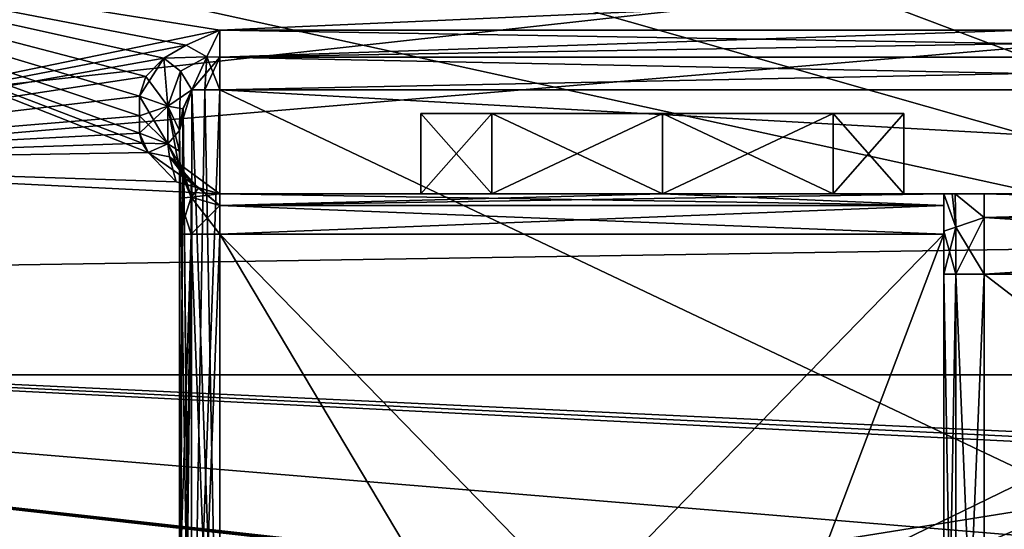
# Model space of a CAD drawing. Header units: millimetres. Extents: x -143 to 143, y -35 to 35.
# Tile 151 of 176: x 117 to 130, y -12 to -6. Entities that reach past the tile are written whole.
import ezdxf

# ---------------------------------------------------------------- set-up
doc = ezdxf.new("R2010")
doc.units = ezdxf.units.MM
doc.header["$LTSCALE"] = 65.185185
for name, color, linetype in [('1378', 7, 'CONTINUOUS'), ('1392', 7, 'CONTINUOUS'), ('1393', 7, 'CONTINUOUS'), ('1394', 7, 'CONTINUOUS'), ('1395', 7, 'CONTINUOUS'), ('1512', 7, 'CONTINUOUS'), ('1513', 7, 'CONTINUOUS'), ('1514', 7, 'CONTINUOUS'), ('1515', 7, 'CONTINUOUS'), ('1535', 7, 'CONTINUOUS'), ('1536', 7, 'CONTINUOUS'), ('1537', 7, 'CONTINUOUS'), ('1538', 7, 'CONTINUOUS'), ('1556', 7, 'CONTINUOUS'), ('1557', 7, 'CONTINUOUS'), ('1558', 7, 'CONTINUOUS'), ('1561', 7, 'CONTINUOUS'), ('1564', 7, 'CONTINUOUS'), ('1654', 7, 'CONTINUOUS'), ('1655', 7, 'CONTINUOUS'), ('1656', 7, 'CONTINUOUS'), ('1657', 7, 'CONTINUOUS'), ('1658', 7, 'CONTINUOUS'), ('1659', 7, 'CONTINUOUS'), ('1660', 7, 'CONTINUOUS'), ('1666', 7, 'CONTINUOUS'), ('1668', 7, 'CONTINUOUS'), ('1679', 7, 'CONTINUOUS'), ('1680', 7, 'CONTINUOUS'), ('1681', 7, 'CONTINUOUS'), ('1683', 7, 'CONTINUOUS'), ('1684', 7, 'CONTINUOUS'), ('1691', 7, 'CONTINUOUS'), ('1692', 7, 'CONTINUOUS'), ('1694', 7, 'CONTINUOUS'), ('1695', 7, 'CONTINUOUS'), ('1696', 7, 'CONTINUOUS'), ('1706', 7, 'CONTINUOUS'), ('1707', 7, 'CONTINUOUS'), ('1708', 7, 'CONTINUOUS'), ('1709', 7, 'CONTINUOUS'), ('1710', 7, 'CONTINUOUS'), ('1711', 7, 'CONTINUOUS'), ('1712', 7, 'CONTINUOUS'), ('1713', 7, 'CONTINUOUS'), ('1714', 7, 'CONTINUOUS'), ('1715', 7, 'CONTINUOUS'), ('1771', 7, 'CONTINUOUS'), ('1772', 7, 'CONTINUOUS'), ('1776', 7, 'CONTINUOUS')]:
    doc.layers.add(name, color=color, linetype=linetype)

msp = doc.modelspace()

# ---------------------------------------------------------------- linework, layer by layer
at = {"layer": '1378', "color": 7, "linetype": 'CONTINUOUS', "true_color": 0xe0f2ff}
for points in [[(112, -7.608, -2.472), (112, -4.702, -6.472), (119.058, -7.485, -2.824), (112, -7.608, -2.472)], [(119.058, -7.485, -2.824), (112, -4.702, -6.472), (118.985, -7.369, -3.114), (119.058, -7.485, -2.824)], [(118.985, -7.369, -3.114), (112, -4.702, -6.472), (118.95, -7.247, -3.388), (118.985, -7.369, -3.114)], [(118.95, -7.247, -3.388), (112, -4.702, -6.472), (118.95, -7.03, -3.819), (118.95, -7.247, -3.388)], [(118.95, -7.03, -3.819), (112, -4.702, -6.472), (118.95, -6.787, -4.235), (118.95, -7.03, -3.819)], [(118.95, -6.787, -4.235), (112, -4.702, -6.472), (119.031, -6.54, -4.607), (118.95, -6.787, -4.235)], [(119.031, -6.54, -4.607), (112, -4.702, -6.472), (119.256, -6.314, -4.913), (119.031, -6.54, -4.607)], [(119.256, -6.314, -4.913), (112, -4.702, -6.472), (119.534, -6.151, -5.115), (119.256, -6.314, -4.913)], [(119.534, -6.151, -5.115), (112, -4.702, -6.472), (119.95, -5.963, -5.333), (119.534, -6.151, -5.115)], [(119.95, -5.963, -5.333), (112, -4.702, -6.472), (139.95, -5.963, -5.333), (119.95, -5.963, -5.333)], [(139.95, -5.963, -5.333), (112, -4.702, -6.472), (139.95, -5.245, -6.041), (139.95, -5.963, -5.333)], [(112, -4.702, 6.472), (112, -7.608, 2.472), (119.95, -5.963, 5.333), (112, -4.702, 6.472)], [(139.95, -5.072, 6.186), (112, -4.702, 6.472), (119.95, -5.963, 5.333), (139.95, -5.072, 6.186)], [(129.95, -5.963, 5.333), (139.95, -5.072, 6.186), (119.95, -5.963, 5.333), (129.95, -5.963, 5.333)], [(119.95, -5.963, 5.333), (112, -7.608, 2.472), (119.533, -6.151, 5.115), (119.95, -5.963, 5.333)], [(119.533, -6.151, 5.115), (112, -7.608, 2.472), (119.256, -6.314, 4.913), (119.533, -6.151, 5.115)], [(119.256, -6.314, 4.913), (112, -7.608, 2.472), (119.031, -6.54, 4.607), (119.256, -6.314, 4.913)], [(119.031, -6.54, 4.607), (112, -7.608, 2.472), (118.95, -6.787, 4.235), (119.031, -6.54, 4.607)], [(118.95, -6.787, 4.235), (112, -7.608, 2.472), (118.95, -7.03, 3.819), (118.95, -6.787, 4.235)], [(118.95, -7.03, 3.819), (112, -7.608, 2.472), (118.95, -7.247, 3.388), (118.95, -7.03, 3.819)], [(118.95, -7.247, 3.388), (112, -7.608, 2.472), (118.986, -7.371, 3.109), (118.95, -7.247, 3.388)], [(118.986, -7.371, 3.109), (112, -7.608, 2.472), (119.058, -7.485, 2.824), (118.986, -7.371, 3.109)], [(119.408, -7.85, -1.544), (112, -7.608, -2.472), (119.058, -7.485, -2.824), (119.408, -7.85, -1.544)], [(119.058, -7.485, 2.824), (112, -7.608, 2.472), (119.407, -7.849, 1.545), (119.058, -7.485, 2.824)], [(112, -7.608, 2.472), (112, -7.608, -2.472), (119.407, -7.849, 1.545), (112, -7.608, 2.472)], [(119.407, -7.849, 1.545), (112, -7.608, -2.472), (119.95, -8, 0), (119.407, -7.849, 1.545)], [(119.95, -8, 0), (112, -7.608, -2.472), (119.408, -7.85, -1.544), (119.95, -8, 0)]]:
    msp.add_3dface(points, dxfattribs=at)
at = {"layer": '1392', "color": 7, "linetype": 'CONTINUOUS', "true_color": 0xe0f2ff}
for points in [[(139.95, -6.708, -5), (139.95, -7.828, -5), (119.95, -16.439, -5), (139.95, -6.708, -5)], [(119.95, -6.708, -5), (139.95, -6.708, -5), (119.95, -16.439, -5), (119.95, -6.708, -5)], [(139.95, -7.828, -5), (140.45, -8.064, -5), (119.95, -16.439, -5), (139.95, -7.828, -5)], [(119.95, -16.439, -5), (140.45, -8.064, -5), (140.45, -16.439, -5), (119.95, -16.439, -5)]]:
    msp.add_3dface(points, dxfattribs=at)
at = {"layer": '1393', "color": 7, "linetype": 'CONTINUOUS', "true_color": 0xe0f2ff}
for points in [[(139.95, -7.828, 5), (139.95, -6.708, 5), (119.95, -6.708, 5), (139.95, -7.828, 5)], [(140.45, -16.439, 5), (139.95, -7.828, 5), (119.95, -6.708, 5), (140.45, -16.439, 5)], [(119.95, -16.439, 5), (140.45, -16.439, 5), (119.95, -6.708, 5), (119.95, -16.439, 5)]]:
    msp.add_3dface(points, dxfattribs=at)
at = {"layer": '1394', "color": 7, "linetype": 'CONTINUOUS', "true_color": 0xe0f2ff}
for points in [[(119.95, -17.748, -3.5), (125.45, -17.748, -3.5), (128.95, -8.5, -3.5), (119.95, -17.748, -3.5)], [(119.95, -8.5, -3.5), (119.95, -17.748, -3.5), (128.95, -8.5, -3.5), (119.95, -8.5, -3.5)], [(128.95, -8.5, -3.5), (125.45, -17.748, -3.5), (128.95, -17.748, -3.5), (128.95, -8.5, -3.5)]]:
    msp.add_3dface(points, dxfattribs=at)
at = {"layer": '1395', "color": 7, "linetype": 'CONTINUOUS', "true_color": 0xe0f2ff}
for points in [[(128.95, -8.5, 3.5), (128.95, -17.748, 3.5), (119.95, -8.5, 3.5), (128.95, -8.5, 3.5)], [(119.95, -8.5, 3.5), (128.95, -17.748, 3.5), (125.45, -17.748, 3.5), (119.95, -8.5, 3.5)], [(119.95, -17.748, 3.5), (119.95, -8.5, 3.5), (125.45, -17.748, 3.5), (119.95, -17.748, 3.5)]]:
    msp.add_3dface(points, dxfattribs=at)
at = {"layer": '1512', "color": 7, "linetype": 'CONTINUOUS', "true_color": 0xe0f2ff}
for points in [[(119.45, -7.211, -4.5), (119.45, -16.439, -4.5), (119.45, -7.469, -4.057), (119.45, -7.211, -4.5)], [(119.45, -7.469, -4.057), (119.45, -16.439, -4.5), (119.45, -8.5, -4), (119.45, -7.469, -4.057)], [(119.45, -7.7, -3.6), (119.45, -7.469, -4.057), (119.45, -8.053, -3.894), (119.45, -7.7, -3.6)], [(119.45, -8.053, -3.894), (119.45, -7.469, -4.057), (119.45, -8.5, -4), (119.45, -8.053, -3.894)], [(119.45, -8.5, -4), (119.45, -16.439, -4.5), (119.45, -13.025, -4), (119.45, -8.5, -4)]]:
    msp.add_3dface(points, dxfattribs=at)
at = {"layer": '1513', "color": 7, "linetype": 'CONTINUOUS', "true_color": 0xe0f2ff}
for points in [[(128.95, -8, -3), (128.95, -8.146, -3.354), (128.95, -8, -2.118), (128.95, -8, -3)], [(128.95, -8, -2.118), (128.95, -8.146, -3.354), (128.95, -8.465, -2.401), (128.95, -8, -2.118)], [(128.95, -8.146, -3.354), (128.95, -8.5, -3.5), (128.95, -8.465, -2.401), (128.95, -8.146, -3.354)], [(128.95, -8.465, -2.401), (128.95, -8.5, -3.5), (128.95, -9, -2.5), (128.95, -8.465, -2.401)], [(128.95, -8.5, -3.5), (128.95, -17.748, -3.5), (128.95, -9, -2.5), (128.95, -8.5, -3.5)], [(128.95, -9, -2.5), (128.95, -17.748, -3.5), (128.95, -17.471, -2.5), (128.95, -9, -2.5)]]:
    msp.add_3dface(points, dxfattribs=at)
at = {"layer": '1514', "color": 7, "linetype": 'CONTINUOUS', "true_color": 0xe0f2ff}
for points in [[(140.45, -9, -2), (129.45, -9, -2), (140.45, -17.471, -2), (140.45, -9, -2)], [(140.45, -17.471, -2), (129.45, -9, -2), (129.45, -17.471, -2), (140.45, -17.471, -2)]]:
    msp.add_3dface(points, dxfattribs=at)
at = {"layer": '1515', "color": 7, "linetype": 'CONTINUOUS', "true_color": 0xe0f2ff}
for points in [[(140.45, -17.471, 2), (129.45, -17.471, 2), (140.45, -9, 2), (140.45, -17.471, 2)], [(140.45, -9, 2), (129.45, -17.471, 2), (129.45, -9, 2), (140.45, -9, 2)]]:
    msp.add_3dface(points, dxfattribs=at)
at = {"layer": '1535', "color": 7, "linetype": 'CONTINUOUS', "true_color": 0xe0f2ff}
for points in [[(120.302, -2.652, -20.328), (121.4, 0, -20.5), (140.45, -10.25, -17.754), (120.302, -2.652, -20.328)], [(140.45, -10.25, -17.754), (121.4, 0, -20.5), (140.45, 0, -20.5), (140.45, -10.25, -17.754)], [(93.65, 0, -20.5), (117.65, -3.75, -20.154), (140.45, -10.25, -17.754), (93.65, 0, -20.5)], [(93.65, -10.25, -17.754), (93.65, 0, -20.5), (140.45, -10.25, -17.754), (93.65, -10.25, -17.754)], [(117.65, -3.75, -20.154), (120.302, -2.652, -20.328), (140.45, -10.25, -17.754), (117.65, -3.75, -20.154)], [(93.65, -17.754, -10.25), (93.65, -10.25, -17.754), (140.45, -17.754, -10.25), (93.65, -17.754, -10.25)], [(140.45, -17.754, -10.25), (93.65, -10.25, -17.754), (140.45, -10.25, -17.754), (140.45, -17.754, -10.25)]]:
    msp.add_3dface(points, dxfattribs=at)
at = {"layer": '1536', "color": 7, "linetype": 'CONTINUOUS', "true_color": 0xe0f2ff}
for points in [[(93.65, 0, 20.5), (93.65, -10.25, 17.754), (140.45, 0, 20.5), (93.65, 0, 20.5)], [(140.45, 0, 20.5), (93.65, -10.25, 17.754), (140.45, -10.25, 17.754), (140.45, 0, 20.5)], [(93.65, -10.25, 17.754), (93.65, -17.754, 10.25), (140.45, -10.25, 17.754), (93.65, -10.25, 17.754)], [(140.45, -10.25, 17.754), (93.65, -17.754, 10.25), (140.45, -17.754, 10.25), (140.45, -10.25, 17.754)]]:
    msp.add_3dface(points, dxfattribs=at)
at = {"layer": '1537', "color": 7, "linetype": 'CONTINUOUS', "true_color": 0xe0f2ff}
for points in [[(140.45, -5.286, -17.729), (113.95, -5.286, -17.729), (93.65, -9.25, -16.021), (140.45, -5.286, -17.729)], [(140.45, -8.525, -16.419), (140.45, -5.286, -17.729), (93.65, -9.25, -16.021), (140.45, -8.525, -16.419)], [(140.45, -11.459, -14.524), (140.45, -8.525, -16.419), (93.65, -9.25, -16.021), (140.45, -11.459, -14.524)], [(93.65, -16.021, -9.25), (140.45, -11.459, -14.524), (93.65, -9.25, -16.021), (93.65, -16.021, -9.25)], [(140.2, -11.525, -14.471), (140.45, -11.459, -14.524), (93.65, -16.021, -9.25), (140.2, -11.525, -14.471)], [(139.95, -11.591, -14.419), (140.2, -11.525, -14.471), (93.65, -16.021, -9.25), (139.95, -11.591, -14.419)], [(139.95, -13.081, -13.081), (139.95, -11.591, -14.419), (93.65, -16.021, -9.25), (139.95, -13.081, -13.081)]]:
    msp.add_3dface(points, dxfattribs=at)
at = {"layer": '1538', "color": 7, "linetype": 'CONTINUOUS', "true_color": 0xe0f2ff}
for points in [[(93.65, -9.25, 16.021), (93.65, 0, 18.5), (140.45, -4.085, 18.043), (93.65, -9.25, 16.021)], [(140.45, -11.459, 14.524), (93.65, -9.25, 16.021), (140.45, -4.085, 18.043), (140.45, -11.459, 14.524)], [(93.65, -16.021, 9.25), (93.65, -9.25, 16.021), (140.45, -14.524, 11.459), (93.65, -16.021, 9.25)], [(140.45, -14.524, 11.459), (93.65, -9.25, 16.021), (140.2, -14.471, 11.525), (140.45, -14.524, 11.459)], [(140.2, -14.471, 11.525), (93.65, -9.25, 16.021), (139.95, -14.419, 11.591), (140.2, -14.471, 11.525)], [(139.95, -14.419, 11.591), (93.65, -9.25, 16.021), (139.95, -13.081, 13.081), (139.95, -14.419, 11.591)], [(139.95, -13.081, 13.081), (93.65, -9.25, 16.021), (139.95, -11.591, 14.419), (139.95, -13.081, 13.081)], [(139.95, -11.591, 14.419), (93.65, -9.25, 16.021), (140.2, -11.525, 14.471), (139.95, -11.591, 14.419)], [(140.2, -11.525, 14.471), (93.65, -9.25, 16.021), (140.45, -11.459, 14.524), (140.2, -11.525, 14.471)]]:
    msp.add_3dface(points, dxfattribs=at)
at = {"layer": '1556', "color": 7, "linetype": 'CONTINUOUS', "true_color": 0xe0f2ff}
for points in [[(122.45, -7), (123.329, -7, -2.121), (123.329, -7, 2.121), (122.45, -7)], [(123.329, -7, -2.121), (125.45, -7, -3), (123.329, -7, 2.121), (123.329, -7, -2.121)], [(123.329, -7, 2.121), (125.45, -7, -3), (125.45, -7, 3), (123.329, -7, 2.121)], [(125.45, -7, 3), (125.45, -7, -3), (127.571, -7, -2.121), (125.45, -7, 3)], [(127.571, -7, 2.121), (125.45, -7, 3), (127.571, -7, -2.121), (127.571, -7, 2.121)], [(128.45, -7), (127.571, -7, 2.121), (127.571, -7, -2.121), (128.45, -7)]]:
    msp.add_3dface(points, dxfattribs=at)
at = {"layer": '1557', "color": 7, "linetype": 'CONTINUOUS', "true_color": 0xe0f2ff}
for points in [[(127.571, -7, -2.121), (125.45, -7, -3), (127.571, -8, -2.121), (127.571, -7, -2.121)], [(125.45, -7, -3), (125.45, -8, -3), (127.571, -8, -2.121), (125.45, -7, -3)], [(125.45, -7, 3), (127.571, -7, 2.121), (125.45, -8, 3), (125.45, -7, 3)], [(125.45, -8, 3), (127.571, -7, 2.121), (127.571, -8, 2.121), (125.45, -8, 3)], [(127.571, -7, 2.121), (128.45, -7), (127.571, -8, 2.121), (127.571, -7, 2.121)], [(128.45, -7), (127.571, -7, -2.121), (128.45, -8), (128.45, -7)], [(127.571, -8, 2.121), (128.45, -7), (128.45, -8), (127.571, -8, 2.121)], [(128.45, -8), (127.571, -7, -2.121), (127.571, -8, -2.121), (128.45, -8)]]:
    msp.add_3dface(points, dxfattribs=at)
at = {"layer": '1558', "color": 7, "linetype": 'CONTINUOUS', "true_color": 0xe0f2ff}
for points in [[(123.329, -7, -2.121), (122.45, -7), (123.329, -8, -2.121), (123.329, -7, -2.121)], [(122.45, -7), (123.329, -7, 2.121), (122.45, -8), (122.45, -7)], [(123.329, -8, -2.121), (122.45, -7), (122.45, -8), (123.329, -8, -2.121)], [(122.45, -8), (123.329, -7, 2.121), (123.329, -8, 2.121), (122.45, -8)], [(125.45, -7, -3), (123.329, -7, -2.121), (125.45, -8, -3), (125.45, -7, -3)], [(125.45, -8, -3), (123.329, -7, -2.121), (123.329, -8, -2.121), (125.45, -8, -3)], [(123.329, -7, 2.121), (125.45, -7, 3), (123.329, -8, 2.121), (123.329, -7, 2.121)], [(125.45, -7, 3), (125.45, -8, 3), (123.329, -8, 2.121), (125.45, -7, 3)]]:
    msp.add_3dface(points, dxfattribs=at)
at = {"layer": '1561', "color": 7, "linetype": 'CONTINUOUS', "true_color": 0xe0f2ff}
for points in [[(128.95, -9, 2.5), (129.096, -9, 2.146), (128.95, -17.471, 2.5), (128.95, -9, 2.5)], [(128.95, -17.471, 2.5), (129.096, -9, 2.146), (129.096, -17.471, 2.146), (128.95, -17.471, 2.5)], [(129.45, -9, 2), (129.45, -17.471, 2), (129.096, -17.471, 2.146), (129.45, -9, 2)], [(129.096, -9, 2.146), (129.45, -9, 2), (129.096, -17.471, 2.146), (129.096, -9, 2.146)]]:
    msp.add_3dface(points, dxfattribs=at)
at = {"layer": '1564', "color": 7, "linetype": 'CONTINUOUS', "true_color": 0xe0f2ff}
for points in [[(128.95, -9, -2.5), (128.95, -17.471, -2.5), (129.096, -17.471, -2.146), (128.95, -9, -2.5)], [(128.95, -9, -2.5), (129.096, -17.471, -2.146), (129.096, -9, -2.146), (128.95, -9, -2.5)], [(129.45, -17.471, -2), (129.45, -9, -2), (129.096, -9, -2.146), (129.45, -17.471, -2)], [(129.096, -17.471, -2.146), (129.45, -17.471, -2), (129.096, -9, -2.146), (129.096, -17.471, -2.146)]]:
    msp.add_3dface(points, dxfattribs=at)
at = {"layer": '1654', "color": 7, "linetype": 'CONTINUOUS', "true_color": 0xe0f2ff}
for points in [[(125.45, -8, -3), (128.95, -8, -3), (127.571, -8, -2.121), (125.45, -8, -3)], [(125.45, -8, 3), (127.571, -8, 2.121), (128.95, -8, 2.118), (125.45, -8, 3)], [(128.95, -8, 3), (125.45, -8, 3), (128.95, -8, 2.118), (128.95, -8, 3)], [(128.95, -8, -3), (128.45, -8), (127.571, -8, -2.121), (128.95, -8, -3)], [(127.571, -8, 2.121), (128.45, -8), (128.95, -8, 2.118), (127.571, -8, 2.121)], [(128.95, -8, -3), (128.95, -8, -2.118), (128.45, -8), (128.95, -8, -3)], [(128.45, -8), (128.95, -8, -2.118), (128.95, -8, 2.118), (128.45, -8)], [(128.95, -8, -2.118), (129.052, -8, -1.66), (128.95, -8, 2.118), (128.95, -8, -2.118)], [(128.95, -8, 2.118), (129.052, -8, -1.66), (129.05, -8, 1.663), (128.95, -8, 2.118)], [(129.052, -8, -1.66), (129.089, -8, -1.575), (129.05, -8, 1.663), (129.052, -8, -1.66)], [(129.05, -8, 1.663), (129.089, -8, -1.575), (129.089, -8, 1.577), (129.05, -8, 1.663)], [(129.089, -8, -1.575), (129.45, -8, -1), (129.089, -8, 1.577), (129.089, -8, -1.575)], [(129.089, -8, 1.577), (129.45, -8, -1), (129.45, -8, 1), (129.089, -8, 1.577)], [(129.45, -8, -1), (140.45, -8, -1), (129.45, -8, 1), (129.45, -8, -1)], [(129.45, -8, 1), (140.45, -8, -1), (140.45, -8, 1), (129.45, -8, 1)]]:
    msp.add_3dface(points, dxfattribs=at)
at = {"layer": '1655', "color": 7, "linetype": 'CONTINUOUS', "true_color": 0xe0f2ff}
for points in [[(129.45, -8, 1), (140.45, -8, 1), (140.45, -8.293, 1.707), (129.45, -8, 1)], [(129.45, -8, 1), (140.45, -8.293, 1.707), (129.45, -8.293, 1.707), (129.45, -8, 1)], [(140.45, -9, 2), (129.45, -9, 2), (129.45, -8.293, 1.707), (140.45, -9, 2)], [(140.45, -8.293, 1.707), (140.45, -9, 2), (129.45, -8.293, 1.707), (140.45, -8.293, 1.707)]]:
    msp.add_3dface(points, dxfattribs=at)
at = {"layer": '1656', "color": 7, "linetype": 'CONTINUOUS', "true_color": 0xe0f2ff}
for points in [[(140.45, -8, -1), (129.45, -8, -1), (129.45, -8.293, -1.707), (140.45, -8, -1)], [(140.45, -8.293, -1.707), (140.45, -8, -1), (129.45, -8.293, -1.707), (140.45, -8.293, -1.707)], [(129.45, -9, -2), (140.45, -9, -2), (140.45, -8.293, -1.707), (129.45, -9, -2)], [(129.45, -9, -2), (140.45, -8.293, -1.707), (129.45, -8.293, -1.707), (129.45, -9, -2)]]:
    msp.add_3dface(points, dxfattribs=at)
at = {"layer": '1657', "color": 7, "linetype": 'CONTINUOUS', "true_color": 0xe0f2ff}
for points in [[(125.45, -8, 3), (128.95, -8.146, 3.354), (119.95, -8, 3), (125.45, -8, 3)], [(119.95, -8, 3), (128.95, -8.146, 3.354), (119.95, -8.146, 3.354), (119.95, -8, 3)], [(125.45, -8, 3), (128.95, -8, 3), (128.95, -8.146, 3.354), (125.45, -8, 3)], [(128.95, -8.5, 3.5), (119.95, -8.5, 3.5), (119.95, -8.146, 3.354), (128.95, -8.5, 3.5)], [(128.95, -8.146, 3.354), (128.95, -8.5, 3.5), (119.95, -8.146, 3.354), (128.95, -8.146, 3.354)]]:
    msp.add_3dface(points, dxfattribs=at)
at = {"layer": '1658', "color": 7, "linetype": 'CONTINUOUS', "true_color": 0xe0f2ff}
for points in [[(128.95, -8.146, -3.354), (128.95, -8, -3), (119.95, -8.146, -3.354), (128.95, -8.146, -3.354)], [(128.95, -8, -3), (125.45, -8, -3), (119.95, -8.146, -3.354), (128.95, -8, -3)], [(119.95, -8.146, -3.354), (125.45, -8, -3), (119.95, -8, -3), (119.95, -8.146, -3.354)], [(119.95, -8.5, -3.5), (128.95, -8.5, -3.5), (128.95, -8.146, -3.354), (119.95, -8.5, -3.5)], [(119.95, -8.5, -3.5), (128.95, -8.146, -3.354), (119.95, -8.146, -3.354), (119.95, -8.5, -3.5)]]:
    msp.add_3dface(points, dxfattribs=at)
at = {"layer": '1659', "color": 7, "linetype": 'CONTINUOUS', "true_color": 0xe0f2ff}
for points in [[(128.95, -8, 2.118), (129.05, -8, 1.663), (129.096, -8.413, 1.985), (128.95, -8, 2.118)], [(128.95, -8, 2.118), (129.096, -8.413, 1.985), (128.95, -8.465, 2.401), (128.95, -8, 2.118)], [(129.05, -8, 1.663), (129.089, -8, 1.577), (129.096, -8.413, 1.985), (129.05, -8, 1.663)], [(129.089, -8, 1.577), (129.45, -8, 1), (129.45, -8.293, 1.707), (129.089, -8, 1.577)], [(129.089, -8, 1.577), (129.45, -8.293, 1.707), (129.096, -8.413, 1.985), (129.089, -8, 1.577)], [(129.45, -8.293, 1.707), (129.45, -9, 2), (129.096, -8.413, 1.985), (129.45, -8.293, 1.707)], [(129.096, -8.413, 1.985), (129.096, -9, 2.146), (128.95, -8.465, 2.401), (129.096, -8.413, 1.985)], [(129.45, -9, 2), (129.096, -9, 2.146), (129.096, -8.413, 1.985), (129.45, -9, 2)], [(129.096, -9, 2.146), (128.95, -9, 2.5), (128.95, -8.465, 2.401), (129.096, -9, 2.146)]]:
    msp.add_3dface(points, dxfattribs=at)
at = {"layer": '1660', "color": 7, "linetype": 'CONTINUOUS', "true_color": 0xe0f2ff}
for points in [[(128.95, -8, -2.118), (128.95, -8.465, -2.401), (129.096, -8.413, -1.985), (128.95, -8, -2.118)], [(129.052, -8, -1.66), (128.95, -8, -2.118), (129.096, -8.413, -1.985), (129.052, -8, -1.66)], [(129.089, -8, -1.575), (129.052, -8, -1.66), (129.096, -8.413, -1.985), (129.089, -8, -1.575)], [(129.45, -8, -1), (129.089, -8, -1.575), (129.45, -8.293, -1.707), (129.45, -8, -1)], [(129.45, -8.293, -1.707), (129.089, -8, -1.575), (129.096, -8.413, -1.985), (129.45, -8.293, -1.707)], [(129.096, -9, -2.146), (129.45, -9, -2), (129.45, -8.293, -1.707), (129.096, -9, -2.146)], [(129.096, -9, -2.146), (129.45, -8.293, -1.707), (129.096, -8.413, -1.985), (129.096, -9, -2.146)], [(128.95, -8.465, -2.401), (128.95, -9, -2.5), (129.096, -8.413, -1.985), (128.95, -8.465, -2.401)], [(128.95, -9, -2.5), (129.096, -9, -2.146), (129.096, -8.413, -1.985), (128.95, -9, -2.5)]]:
    msp.add_3dface(points, dxfattribs=at)
at = {"layer": '1666', "color": 7, "linetype": 'CONTINUOUS', "true_color": 0xe0f2ff}
for points in [[(119.95, -5.963, -5.333), (139.95, -5.963, -5.333), (139.95, -6.3, -5.087), (119.95, -5.963, -5.333)], [(119.95, -6.3, -5.087), (119.95, -5.963, -5.333), (139.95, -6.3, -5.087), (119.95, -6.3, -5.087)], [(139.95, -6.708, -5), (119.95, -6.708, -5), (119.95, -6.3, -5.087), (139.95, -6.708, -5)], [(139.95, -6.708, -5), (119.95, -6.3, -5.087), (139.95, -6.3, -5.087), (139.95, -6.708, -5)]]:
    msp.add_3dface(points, dxfattribs=at)
at = {"layer": '1668', "color": 7, "linetype": 'CONTINUOUS', "true_color": 0xe0f2ff}
for points in [[(139.95, -5.963, 5.333), (129.95, -5.963, 5.333), (119.95, -6.3, 5.087), (139.95, -5.963, 5.333)], [(139.95, -6.3, 5.087), (139.95, -5.963, 5.333), (119.95, -6.3, 5.087), (139.95, -6.3, 5.087)], [(129.95, -5.963, 5.333), (119.95, -5.963, 5.333), (119.95, -6.3, 5.087), (129.95, -5.963, 5.333)], [(119.95, -6.708, 5), (139.95, -6.708, 5), (139.95, -6.3, 5.087), (119.95, -6.708, 5)], [(119.95, -6.708, 5), (139.95, -6.3, 5.087), (119.95, -6.3, 5.087), (119.95, -6.708, 5)]]:
    msp.add_3dface(points, dxfattribs=at)
at = {"layer": '1679', "color": 7, "linetype": 'CONTINUOUS', "true_color": 0xe0f2ff}
for points in [[(119.679, -7.92, -1.638), (119.504, -7.726, -3), (119.596, -7.854, -3), (119.679, -7.92, -1.638)], [(119.689, -7.926, -3), (119.679, -7.92, -1.638), (119.596, -7.854, -3), (119.689, -7.926, -3)], [(119.95, -8, 0), (119.679, -7.92, -1.638), (119.95, -8, -1.5), (119.95, -8, 0)], [(119.679, -7.92, -1.638), (119.95, -8, -3), (119.95, -8, -1.5), (119.679, -7.92, -1.638)], [(119.95, -8, -3), (119.679, -7.92, -1.638), (119.689, -7.926, -3), (119.95, -8, -3)]]:
    msp.add_3dface(points, dxfattribs=at)
at = {"layer": '1680', "color": 7, "linetype": 'CONTINUOUS', "true_color": 0xe0f2ff}
for points in [[(119.45, -7.7, 3.6), (119.468, -7.711, 3.356), (119.596, -8.043, 3.457), (119.45, -7.7, 3.6)], [(119.45, -8.053, 3.894), (119.45, -7.7, 3.6), (119.596, -8.043, 3.457), (119.45, -8.053, 3.894)], [(119.468, -7.711, 3.356), (119.504, -7.726, 3), (119.596, -8.043, 3.457), (119.468, -7.711, 3.356)], [(119.596, -8.043, 3.457), (119.504, -7.726, 3), (119.596, -7.854, 3), (119.596, -8.043, 3.457)], [(119.95, -8.146, 3.354), (119.596, -8.043, 3.457), (119.596, -7.854, 3), (119.95, -8.146, 3.354)], [(119.95, -8.146, 3.354), (119.596, -7.854, 3), (119.689, -7.926, 3), (119.95, -8.146, 3.354)], [(119.95, -8, 3), (119.95, -8.146, 3.354), (119.689, -7.926, 3), (119.95, -8, 3)], [(119.596, -8.5, 3.646), (119.45, -8.053, 3.894), (119.596, -8.043, 3.457), (119.596, -8.5, 3.646)], [(119.45, -8.5, 4), (119.45, -8.053, 3.894), (119.596, -8.5, 3.646), (119.45, -8.5, 4)], [(119.95, -8.146, 3.354), (119.95, -8.5, 3.5), (119.596, -8.043, 3.457), (119.95, -8.146, 3.354)], [(119.95, -8.5, 3.5), (119.596, -8.5, 3.646), (119.596, -8.043, 3.457), (119.95, -8.5, 3.5)]]:
    msp.add_3dface(points, dxfattribs=at)
at = {"layer": '1681', "color": 7, "linetype": 'CONTINUOUS', "true_color": 0xe0f2ff}
for points in [[(119.45, -8.5, 4), (119.596, -8.5, 3.646), (119.45, -13.025, 4), (119.45, -8.5, 4)], [(119.45, -17.55, 4), (119.596, -8.5, 3.646), (119.491, -17.636, 3.802), (119.45, -17.55, 4)], [(119.596, -8.5, 3.646), (119.45, -17.55, 4), (119.45, -13.025, 4), (119.596, -8.5, 3.646)], [(119.491, -17.636, 3.802), (119.596, -8.5, 3.646), (119.603, -17.699, 3.64), (119.491, -17.636, 3.802)], [(119.596, -8.5, 3.646), (119.95, -8.5, 3.5), (119.603, -17.699, 3.64), (119.596, -8.5, 3.646)], [(119.95, -8.5, 3.5), (119.95, -17.748, 3.5), (119.603, -17.699, 3.64), (119.95, -8.5, 3.5)]]:
    msp.add_3dface(points, dxfattribs=at)
at = {"layer": '1683', "color": 7, "linetype": 'CONTINUOUS', "true_color": 0xe0f2ff}
for points in [[(119.493, -6.943, 4.702), (119.596, -16.439, 4.854), (119.603, -6.708, 4.86), (119.493, -6.943, 4.702)], [(119.596, -16.439, 4.854), (119.95, -16.439, 5), (119.603, -6.708, 4.86), (119.596, -16.439, 4.854)], [(119.603, -6.708, 4.86), (119.95, -16.439, 5), (119.763, -6.708, 4.964), (119.603, -6.708, 4.86)], [(119.95, -16.439, 5), (119.95, -6.708, 5), (119.763, -6.708, 4.964), (119.95, -16.439, 5)], [(119.45, -7.211, 4.5), (119.596, -16.439, 4.854), (119.493, -6.943, 4.702), (119.45, -7.211, 4.5)], [(119.45, -16.439, 4.5), (119.596, -16.439, 4.854), (119.45, -7.211, 4.5), (119.45, -16.439, 4.5)]]:
    msp.add_3dface(points, dxfattribs=at)
at = {"layer": '1684', "color": 7, "linetype": 'CONTINUOUS', "true_color": 0xe0f2ff}
for points in [[(119.95, -6.3, 5.087), (119.95, -5.963, 5.333), (119.789, -6.297, 5.059), (119.95, -6.3, 5.087)], [(119.603, -6.708, 4.86), (119.95, -6.3, 5.087), (119.789, -6.297, 5.059), (119.603, -6.708, 4.86)], [(119.95, -6.3, 5.087), (119.603, -6.708, 4.86), (119.763, -6.708, 4.964), (119.95, -6.3, 5.087)], [(119.95, -6.708, 5), (119.95, -6.3, 5.087), (119.763, -6.708, 4.964), (119.95, -6.708, 5)]]:
    msp.add_3dface(points, dxfattribs=at)
at = {"layer": '1691', "color": 7, "linetype": 'CONTINUOUS', "true_color": 0xe0f2ff}
for points in [[(119.95, -5.963, -5.333), (119.95, -6.3, -5.087), (119.789, -6.298, -5.059), (119.95, -5.963, -5.333)], [(119.603, -6.708, -4.86), (119.789, -6.298, -5.059), (119.763, -6.708, -4.964), (119.603, -6.708, -4.86)], [(119.789, -6.298, -5.059), (119.95, -6.708, -5), (119.763, -6.708, -4.964), (119.789, -6.298, -5.059)], [(119.95, -6.3, -5.087), (119.95, -6.708, -5), (119.789, -6.298, -5.059), (119.95, -6.3, -5.087)]]:
    msp.add_3dface(points, dxfattribs=at)
at = {"layer": '1692', "color": 7, "linetype": 'CONTINUOUS', "true_color": 0xe0f2ff}
for points in [[(119.492, -6.944, -4.701), (119.603, -6.708, -4.86), (119.596, -16.439, -4.854), (119.492, -6.944, -4.701)], [(119.95, -6.708, -5), (119.95, -16.439, -5), (119.596, -16.439, -4.854), (119.95, -6.708, -5)], [(119.763, -6.708, -4.964), (119.95, -6.708, -5), (119.596, -16.439, -4.854), (119.763, -6.708, -4.964)], [(119.603, -6.708, -4.86), (119.763, -6.708, -4.964), (119.596, -16.439, -4.854), (119.603, -6.708, -4.86)], [(119.45, -16.439, -4.5), (119.45, -7.211, -4.5), (119.492, -6.944, -4.701), (119.45, -16.439, -4.5)], [(119.45, -16.439, -4.5), (119.492, -6.944, -4.701), (119.596, -16.439, -4.854), (119.45, -16.439, -4.5)]]:
    msp.add_3dface(points, dxfattribs=at)
at = {"layer": '1694', "color": 7, "linetype": 'CONTINUOUS', "true_color": 0xe0f2ff}
for points in [[(119.45, -8.5, -4), (119.45, -13.025, -4), (119.491, -17.636, -3.802), (119.45, -8.5, -4)], [(119.45, -8.5, -4), (119.491, -17.636, -3.802), (119.596, -8.5, -3.646), (119.45, -8.5, -4)], [(119.491, -17.636, -3.802), (119.603, -17.699, -3.64), (119.596, -8.5, -3.646), (119.491, -17.636, -3.802)], [(119.95, -17.748, -3.5), (119.95, -8.5, -3.5), (119.596, -8.5, -3.646), (119.95, -17.748, -3.5)], [(119.603, -17.699, -3.64), (119.95, -17.748, -3.5), (119.596, -8.5, -3.646), (119.603, -17.699, -3.64)]]:
    msp.add_3dface(points, dxfattribs=at)
at = {"layer": '1695', "color": 7, "linetype": 'CONTINUOUS', "true_color": 0xe0f2ff}
for points in [[(119.45, -7.7, -3.6), (119.45, -8.053, -3.894), (119.596, -8.043, -3.457), (119.45, -7.7, -3.6)], [(119.468, -7.711, -3.355), (119.45, -7.7, -3.6), (119.596, -8.043, -3.457), (119.468, -7.711, -3.355)], [(119.596, -7.854, -3), (119.504, -7.726, -3), (119.468, -7.711, -3.355), (119.596, -7.854, -3)], [(119.596, -7.854, -3), (119.468, -7.711, -3.355), (119.596, -8.043, -3.457), (119.596, -7.854, -3)], [(119.689, -7.926, -3), (119.596, -7.854, -3), (119.596, -8.043, -3.457), (119.689, -7.926, -3)], [(119.95, -8, -3), (119.689, -7.926, -3), (119.596, -8.043, -3.457), (119.95, -8, -3)], [(119.45, -8.053, -3.894), (119.45, -8.5, -4), (119.596, -8.043, -3.457), (119.45, -8.053, -3.894)], [(119.45, -8.5, -4), (119.596, -8.5, -3.646), (119.596, -8.043, -3.457), (119.45, -8.5, -4)], [(119.95, -8.146, -3.354), (119.95, -8, -3), (119.596, -8.043, -3.457), (119.95, -8.146, -3.354)], [(119.596, -8.5, -3.646), (119.95, -8.146, -3.354), (119.596, -8.043, -3.457), (119.596, -8.5, -3.646)], [(119.95, -8.5, -3.5), (119.95, -8.146, -3.354), (119.596, -8.5, -3.646), (119.95, -8.5, -3.5)]]:
    msp.add_3dface(points, dxfattribs=at)
at = {"layer": '1696', "color": 7, "linetype": 'CONTINUOUS', "true_color": 0xe0f2ff}
for points in [[(119.596, -7.854, 3), (119.504, -7.726, 3), (119.679, -7.92, 1.639), (119.596, -7.854, 3)], [(119.689, -7.926, 3), (119.596, -7.854, 3), (119.679, -7.92, 1.639), (119.689, -7.926, 3)], [(119.95, -8, 0), (119.689, -7.926, 3), (119.679, -7.92, 1.639), (119.95, -8, 0)], [(119.689, -7.926, 3), (119.95, -8, 0), (119.95, -8, 1.5), (119.689, -7.926, 3)], [(119.95, -8, 3), (119.689, -7.926, 3), (119.95, -8, 1.5), (119.95, -8, 3)]]:
    msp.add_3dface(points, dxfattribs=at)
at = {"layer": '1706', "color": 7, "linetype": 'CONTINUOUS', "true_color": 0xe0f2ff}
for points in [[(118.95, -7.03, -3.819), (118.95, -6.787, -4.235), (119.304, -6.911, -4.313), (118.95, -7.03, -3.819)], [(118.95, -7.247, -3.388), (118.95, -7.03, -3.819), (119.304, -6.911, -4.313), (118.95, -7.247, -3.388)], [(118.95, -7.247, -3.388), (119.304, -6.911, -4.313), (119.304, -7.38, -3.45), (118.95, -7.247, -3.388)], [(119.304, -6.911, -4.313), (119.45, -7.211, -4.5), (119.304, -7.38, -3.45), (119.304, -6.911, -4.313)], [(119.45, -7.211, -4.5), (119.45, -7.469, -4.057), (119.304, -7.38, -3.45), (119.45, -7.211, -4.5)], [(119.45, -7.469, -4.057), (119.45, -7.7, -3.6), (119.304, -7.38, -3.45), (119.45, -7.469, -4.057)]]:
    msp.add_3dface(points, dxfattribs=at)
at = {"layer": '1707', "color": 7, "linetype": 'CONTINUOUS', "true_color": 0xe0f2ff}
for points in [[(118.95, -6.787, -4.235), (119.031, -6.54, -4.607), (119.256, -6.314, -4.913), (118.95, -6.787, -4.235)], [(118.95, -6.787, -4.235), (119.256, -6.314, -4.913), (119.304, -6.911, -4.313), (118.95, -6.787, -4.235)], [(119.304, -6.911, -4.313), (119.256, -6.314, -4.913), (119.46, -6.476, -4.827), (119.304, -6.911, -4.313)], [(119.603, -6.708, -4.86), (119.304, -6.911, -4.313), (119.46, -6.476, -4.827), (119.603, -6.708, -4.86)], [(119.603, -6.708, -4.86), (119.492, -6.944, -4.701), (119.304, -6.911, -4.313), (119.603, -6.708, -4.86)], [(119.492, -6.944, -4.701), (119.45, -7.211, -4.5), (119.304, -6.911, -4.313), (119.492, -6.944, -4.701)]]:
    msp.add_3dface(points, dxfattribs=at)
at = {"layer": '1708', "color": 7, "linetype": 'CONTINUOUS', "true_color": 0xe0f2ff}
for points in [[(119.534, -6.151, -5.115), (119.95, -5.963, -5.333), (119.789, -6.298, -5.059), (119.534, -6.151, -5.115)], [(119.256, -6.314, -4.913), (119.534, -6.151, -5.115), (119.789, -6.298, -5.059), (119.256, -6.314, -4.913)], [(119.256, -6.314, -4.913), (119.789, -6.298, -5.059), (119.46, -6.476, -4.827), (119.256, -6.314, -4.913)], [(119.789, -6.298, -5.059), (119.603, -6.708, -4.86), (119.46, -6.476, -4.827), (119.789, -6.298, -5.059)]]:
    msp.add_3dface(points, dxfattribs=at)
at = {"layer": '1709', "color": 7, "linetype": 'CONTINUOUS', "true_color": 0xe0f2ff}
for points in [[(118.985, -7.369, -3.114), (118.95, -7.247, -3.388), (119.304, -7.38, -3.45), (118.985, -7.369, -3.114)], [(119.058, -7.485, -2.824), (118.985, -7.369, -3.114), (119.304, -7.38, -3.45), (119.058, -7.485, -2.824)], [(119.058, -7.485, -2.824), (119.304, -7.38, -3.45), (119.323, -7.542, -2.895), (119.058, -7.485, -2.824)], [(119.304, -7.38, -3.45), (119.45, -7.7, -3.6), (119.323, -7.542, -2.895), (119.304, -7.38, -3.45)], [(119.45, -7.7, -3.6), (119.504, -7.726, -3), (119.323, -7.542, -2.895), (119.45, -7.7, -3.6)], [(119.504, -7.726, -3), (119.45, -7.7, -3.6), (119.468, -7.711, -3.355), (119.504, -7.726, -3)]]:
    msp.add_3dface(points, dxfattribs=at)
at = {"layer": '1710', "color": 7, "linetype": 'CONTINUOUS', "true_color": 0xe0f2ff}
for points in [[(119.408, -7.85, -1.544), (119.058, -7.485, -2.824), (119.323, -7.542, -2.895), (119.408, -7.85, -1.544)], [(119.95, -8, 0), (119.408, -7.85, -1.544), (119.323, -7.542, -2.895), (119.95, -8, 0)], [(119.679, -7.92, -1.638), (119.95, -8, 0), (119.323, -7.542, -2.895), (119.679, -7.92, -1.638)], [(119.504, -7.726, -3), (119.679, -7.92, -1.638), (119.323, -7.542, -2.895), (119.504, -7.726, -3)]]:
    msp.add_3dface(points, dxfattribs=at)
at = {"layer": '1711', "color": 7, "linetype": 'CONTINUOUS', "true_color": 0xe0f2ff}
for points in [[(118.95, -6.787, 4.235), (118.95, -7.03, 3.819), (119.304, -7.38, 3.45), (118.95, -6.787, 4.235)], [(118.95, -6.787, 4.235), (119.304, -7.38, 3.45), (119.304, -6.911, 4.313), (118.95, -6.787, 4.235)], [(119.304, -7.38, 3.45), (119.45, -7.7, 3.6), (119.304, -6.911, 4.313), (119.304, -7.38, 3.45)], [(119.304, -6.911, 4.313), (119.45, -7.7, 3.6), (119.45, -7.469, 4.057), (119.304, -6.911, 4.313)], [(119.45, -7.211, 4.5), (119.304, -6.911, 4.313), (119.45, -7.469, 4.057), (119.45, -7.211, 4.5)], [(118.95, -7.03, 3.819), (118.95, -7.247, 3.388), (119.304, -7.38, 3.45), (118.95, -7.03, 3.819)]]:
    msp.add_3dface(points, dxfattribs=at)
at = {"layer": '1712', "color": 7, "linetype": 'CONTINUOUS', "true_color": 0xe0f2ff}
for points in [[(118.95, -7.247, 3.388), (118.986, -7.371, 3.109), (119.058, -7.485, 2.824), (118.95, -7.247, 3.388)], [(118.95, -7.247, 3.388), (119.058, -7.485, 2.824), (119.304, -7.38, 3.45), (118.95, -7.247, 3.388)], [(119.304, -7.38, 3.45), (119.058, -7.485, 2.824), (119.323, -7.542, 2.895), (119.304, -7.38, 3.45)], [(119.504, -7.726, 3), (119.45, -7.7, 3.6), (119.304, -7.38, 3.45), (119.504, -7.726, 3)], [(119.504, -7.726, 3), (119.304, -7.38, 3.45), (119.323, -7.542, 2.895), (119.504, -7.726, 3)], [(119.504, -7.726, 3), (119.468, -7.711, 3.356), (119.45, -7.7, 3.6), (119.504, -7.726, 3)]]:
    msp.add_3dface(points, dxfattribs=at)
at = {"layer": '1713', "color": 7, "linetype": 'CONTINUOUS', "true_color": 0xe0f2ff}
for points in [[(119.058, -7.485, 2.824), (119.407, -7.849, 1.545), (119.679, -7.92, 1.639), (119.058, -7.485, 2.824)], [(119.058, -7.485, 2.824), (119.679, -7.92, 1.639), (119.323, -7.542, 2.895), (119.058, -7.485, 2.824)], [(119.679, -7.92, 1.639), (119.504, -7.726, 3), (119.323, -7.542, 2.895), (119.679, -7.92, 1.639)], [(119.407, -7.849, 1.545), (119.95, -8, 0), (119.679, -7.92, 1.639), (119.407, -7.849, 1.545)]]:
    msp.add_3dface(points, dxfattribs=at)
at = {"layer": '1714', "color": 7, "linetype": 'CONTINUOUS', "true_color": 0xe0f2ff}
for points in [[(119.256, -6.314, 4.913), (119.031, -6.54, 4.607), (119.304, -6.911, 4.313), (119.256, -6.314, 4.913)], [(119.256, -6.314, 4.913), (119.304, -6.911, 4.313), (119.46, -6.476, 4.827), (119.256, -6.314, 4.913)], [(119.304, -6.911, 4.313), (119.45, -7.211, 4.5), (119.46, -6.476, 4.827), (119.304, -6.911, 4.313)], [(119.45, -7.211, 4.5), (119.603, -6.708, 4.86), (119.46, -6.476, 4.827), (119.45, -7.211, 4.5)], [(119.031, -6.54, 4.607), (118.95, -6.787, 4.235), (119.304, -6.911, 4.313), (119.031, -6.54, 4.607)], [(119.45, -7.211, 4.5), (119.493, -6.943, 4.702), (119.603, -6.708, 4.86), (119.45, -7.211, 4.5)]]:
    msp.add_3dface(points, dxfattribs=at)
at = {"layer": '1715', "color": 7, "linetype": 'CONTINUOUS', "true_color": 0xe0f2ff}
for points in [[(119.95, -5.963, 5.333), (119.533, -6.151, 5.115), (119.789, -6.297, 5.059), (119.95, -5.963, 5.333)], [(119.533, -6.151, 5.115), (119.256, -6.314, 4.913), (119.789, -6.297, 5.059), (119.533, -6.151, 5.115)], [(119.789, -6.297, 5.059), (119.256, -6.314, 4.913), (119.46, -6.476, 4.827), (119.789, -6.297, 5.059)], [(119.603, -6.708, 4.86), (119.789, -6.297, 5.059), (119.46, -6.476, 4.827), (119.603, -6.708, 4.86)]]:
    msp.add_3dface(points, dxfattribs=at)
at = {"layer": '1771', "color": 7, "linetype": 'CONTINUOUS', "true_color": 0xe0f2ff}
for points in [[(119.45, -8.053, 3.894), (119.45, -8.5, 4), (119.45, -7.211, 4.5), (119.45, -8.053, 3.894)], [(119.45, -8.053, 3.894), (119.45, -7.211, 4.5), (119.45, -7.469, 4.057), (119.45, -8.053, 3.894)], [(119.45, -8.5, 4), (119.45, -13.025, 4), (119.45, -7.211, 4.5), (119.45, -8.5, 4)], [(119.45, -13.025, 4), (119.45, -16.439, 4.5), (119.45, -7.211, 4.5), (119.45, -13.025, 4)], [(119.45, -7.7, 3.6), (119.45, -8.053, 3.894), (119.45, -7.469, 4.057), (119.45, -7.7, 3.6)]]:
    msp.add_3dface(points, dxfattribs=at)
at = {"layer": '1772', "color": 7, "linetype": 'CONTINUOUS', "true_color": 0xe0f2ff}
for points in [[(128.95, -8, 3), (128.95, -8, 2.118), (128.95, -8.465, 2.401), (128.95, -8, 3)], [(128.95, -8.146, 3.354), (128.95, -8, 3), (128.95, -8.465, 2.401), (128.95, -8.146, 3.354)], [(128.95, -8.5, 3.5), (128.95, -8.146, 3.354), (128.95, -8.465, 2.401), (128.95, -8.5, 3.5)], [(128.95, -9, 2.5), (128.95, -8.5, 3.5), (128.95, -8.465, 2.401), (128.95, -9, 2.5)], [(128.95, -17.748, 3.5), (128.95, -8.5, 3.5), (128.95, -17.471, 2.5), (128.95, -17.748, 3.5)], [(128.95, -8.5, 3.5), (128.95, -9, 2.5), (128.95, -17.471, 2.5), (128.95, -8.5, 3.5)]]:
    msp.add_3dface(points, dxfattribs=at)
at = {"layer": '1776', "color": 7, "linetype": 'CONTINUOUS', "true_color": 0xe0f2ff}
for points in [[(119.95, -8, 0), (122.45, -8), (123.329, -8, 2.121), (119.95, -8, 0)], [(122.45, -8), (119.95, -8, 0), (119.95, -8, -1.5), (122.45, -8)], [(119.95, -8, 0), (123.329, -8, 2.121), (119.95, -8, 1.5), (119.95, -8, 0)], [(125.45, -8, -3), (123.329, -8, -2.121), (119.95, -8, -3), (125.45, -8, -3)], [(123.329, -8, 2.121), (125.45, -8, 3), (119.95, -8, 1.5), (123.329, -8, 2.121)], [(125.45, -8, 3), (119.95, -8, 3), (119.95, -8, 1.5), (125.45, -8, 3)], [(123.329, -8, -2.121), (122.45, -8), (119.95, -8, -1.5), (123.329, -8, -2.121)], [(119.95, -8, -3), (123.329, -8, -2.121), (119.95, -8, -1.5), (119.95, -8, -3)]]:
    msp.add_3dface(points, dxfattribs=at)

doc.saveas('drawing.dxf')
